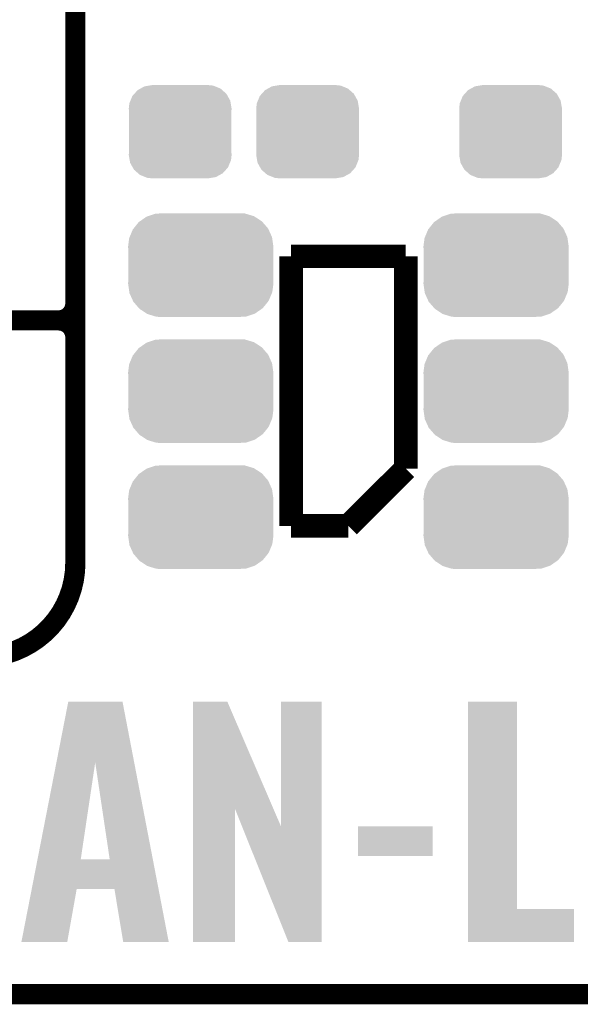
# Model space of a CAD drawing. Extents: x -4.5 to 27.4, y -3.9 to 53.4.
# Tile 3 of 47: x 3.6 to 7.8, y -3.9 to 3.5. Entities that reach past the tile are written whole.
import ezdxf

# ---------------------------------------------------------------- set-up
doc = ezdxf.new("R2010")
doc.units = 0
doc.layers.get('0').update_dxf_attribs({"linetype": 'CONTINUOUS'})
for name, color, linetype in [('CAN_LIN_SBC_CLICK_V101_GKO', 5, 'CONTINUOUS'), ('CAN_LIN_SBC_CLICK_V101_GTO', 14, 'CONTINUOUS'), ('CAN_LIN_SBC_CLICK_V101_GTS', 12, 'CONTINUOUS')]:
    doc.layers.add(name, color=color, linetype=linetype)

# ---------------------------------------------------------------- blocks, each defined once
blk = doc.blocks.new('CUSTOM_75')
for points in [[(-0.34504, 0.286174), (-0.320744, 0.31339), (0.348152, 0.286174), (0.317222, 0.31339)], [(-0.320744, 0.31339), (-0.298526, 0.325596), (0.317222, 0.31339), (0.30335, 0.325596)], [(-0.298526, 0.325596), (-0.268438, 0.342124), (0.30335, 0.325596), (0.2622, 0.342124)], [(-0.268438, 0.342124), (-0.233628, 0.347838), (0.2622, 0.342124), (0.247972, 0.347838)], [(-0.233628, 0.347838), (-0.20955, 0.35179), (0.247972, 0.347838), (0.20955, 0.35179)], [(-0.383124, 0.213652), (-0.37475, 0.234078), (0.380766, 0.213652), (0.377262, 0.234078)], [(-0.37475, 0.234078), (-0.360486, 0.26887), (0.377262, 0.234078), (0.357822, 0.26887)], [(-0.360486, 0.26887), (-0.34504, 0.286174), (0.357822, 0.26887), (0.348152, 0.286174)], [(-0.38735, 0.17526), (-0.383124, 0.213652), (0.38735, 0.17526), (0.380766, 0.213652)], [(-0.38608, 0.154124), (-0.38735, 0.17526), (0.38608, 0.154124), (0.38735, 0.17526)], [(-0.38608, -0.154124), (-0.38608, 0.154124), (0.38608, -0.154124), (0.38608, 0.154124)], [(-0.38735, -0.17526), (-0.38608, -0.154124), (0.38735, -0.17526), (0.38608, -0.154124)], [(-0.380764, -0.213652), (-0.38735, -0.17526), (0.383124, -0.213652), (0.38735, -0.17526)], [(-0.377262, -0.234078), (-0.380764, -0.213652), (0.374748, -0.234078), (0.383124, -0.213652)], [(-0.35782, -0.26887), (-0.377262, -0.234078), (0.360486, -0.26887), (0.374748, -0.234078)], [(-0.348152, -0.286174), (-0.35782, -0.26887), (0.345038, -0.286174), (0.360486, -0.26887)], [(-0.31722, -0.31339), (-0.348152, -0.286174), (0.320744, -0.31339), (0.345038, -0.286174)], [(-0.30335, -0.325596), (-0.31722, -0.31339), (0.298524, -0.325596), (0.320744, -0.31339)], [(-0.262198, -0.342124), (-0.30335, -0.325596), (0.268438, -0.342124), (0.298524, -0.325596)], [(-0.247972, -0.347838), (-0.262198, -0.342124), (0.233626, -0.347838), (0.268438, -0.342124)], [(-0.20955, -0.35179), (-0.247972, -0.347838), (0.20955, -0.35179), (0.233626, -0.347838)]]:
    blk.add_solid(points)
blk = doc.blocks.new('CUSTOM_82')
for points in [[(-0.398144, 0.368824), (-0.340756, 0.388186), (0.401284, 0.368824), (0.337274, 0.388186)], [(-0.340756, 0.388186), (-0.308722, 0.38952), (0.337274, 0.388186), (0.332862, 0.38952)], [(-0.308722, 0.38952), (-0.269336, 0.39116), (0.332862, 0.38952), (0.269336, 0.39116)], [(-0.506452, 0.275566), (-0.46711, 0.324432), (0.50774, 0.275566), (0.46578, 0.324432)], [(-0.46711, 0.324432), (-0.45942, 0.329798), (0.46578, 0.324432), (0.461172, 0.329798)], [(-0.45942, 0.329798), (-0.408486, 0.365334), (0.461172, 0.329798), (0.40664, 0.365334)], [(-0.408486, 0.365334), (-0.398144, 0.368824), (0.40664, 0.365334), (0.401284, 0.368824)], [(-0.536172, 0.210462), (-0.511936, 0.268752), (0.537258, 0.210462), (0.51083, 0.268752)], [(-0.511936, 0.268752), (-0.506452, 0.275566), (0.51083, 0.268752), (0.50774, 0.275566)], [(-0.54737, 0.1397), (-0.539378, 0.202748), (0.54737, 0.1397), (0.538362, 0.202748)], [(-0.539378, 0.202748), (-0.536172, 0.210462), (0.538362, 0.202748), (0.537258, 0.210462)], [(-0.5461, 0.114396), (-0.54737, 0.1397), (0.5461, 0.114396), (0.54737, 0.1397)], [(-0.5461, -0.114396), (-0.5461, 0.114396), (0.5461, -0.114396), (0.5461, 0.114396)], [(-0.54737, -0.1397), (-0.5461, -0.114396), (0.54737, -0.1397), (0.5461, -0.114396)], [(-0.538362, -0.202744), (-0.54737, -0.1397), (0.53938, -0.202744), (0.54737, -0.1397)], [(-0.53726, -0.210462), (-0.538362, -0.202744), (0.53617, -0.210462), (0.53938, -0.202744)], [(-0.510832, -0.26875), (-0.53726, -0.210462), (0.511938, -0.26875), (0.53617, -0.210462)], [(-0.507742, -0.275566), (-0.510832, -0.26875), (0.50645, -0.275566), (0.511938, -0.26875)], [(-0.465784, -0.32443), (-0.507742, -0.275566), (0.46711, -0.32443), (0.50645, -0.275566)], [(-0.461176, -0.329798), (-0.465784, -0.32443), (0.459416, -0.329798), (0.46711, -0.32443)], [(-0.406646, -0.365332), (-0.461176, -0.329798), (0.408488, -0.365332), (0.459416, -0.329798)], [(-0.401288, -0.368824), (-0.406646, -0.365332), (0.398138, -0.368824), (0.408488, -0.365332)], [(-0.337284, -0.388186), (-0.401288, -0.368824), (0.340756, -0.388186), (0.398138, -0.368824)], [(-0.332868, -0.389522), (-0.337284, -0.388186), (0.308672, -0.389522), (0.340756, -0.388186)], [(-0.269336, -0.39116), (-0.332868, -0.389522), (0.269336, -0.39116), (0.308672, -0.389522)]]:
    blk.add_solid(points)

msp = doc.modelspace()

# ---------------------------------------------------------------- linework, layer by layer
at = {"layer": 'CAN_LIN_SBC_CLICK_V101_GKO', "const_width": 0.1524}
msp.add_lwpolyline([(-1.27, -3.81), (21.59, -3.81)], dxfattribs=at)
at = {"layer": 'CAN_LIN_SBC_CLICK_V101_GTO'}
for points, const_width in [([(4.0132, -0.5588), (4.0132, 18.3388)], 0.1524), ([(4.0132, 1.397), (4.0132, 3.683)], 0.1524), ([(5.6388, 1.7526), (6.5024, 1.7526)], 0.1778), ([(5.6388, -0.2794), (5.6388, 1.7526)], 0.1778), ([(6.5024, 0.1524), (6.5024, 1.7526)], 0.1778), ([(-1.27, 1.27), (3.8862, 1.27)], 0.1524), ([(-1.27, 1.27), (3.8862, 1.27)], 0.1524), ([(6.0706, -0.2794), (6.5024, 0.1524)], 0.1778), ([(5.6388, -0.2794), (6.0706, -0.2794)], 0.1778)]:
    msp.add_lwpolyline(points, dxfattribs=dict(at, const_width=const_width))
at = {"layer": 'CAN_LIN_SBC_CLICK_V101_GTO', "const_width": 0.1524}
for points in [[(3.8862, 1.27, 0.4142136), (4.0132, 1.397)], [(4.0132, 1.143, 0.4142136), (3.8862, 1.27)], [(4.0132, 1.143, 0.4142136), (3.8862, 1.27)], [(3.302, -1.27, 0.4142136), (4.0132, -0.5588)]]:
    msp.add_lwpolyline(points, format="xyb", dxfattribs=at)
at = {"layer": 'CAN_LIN_SBC_CLICK_V101_GTO'}
for points in [[(3.870712, -2.062628), (3.959874, -1.605298), (4.456672, -2.062628), (4.368804, -1.605298)], [(3.959874, -1.605298), (3.959878, -1.60528), (4.368804, -1.605298), (3.959878, -1.60528)], [(4.899672, -2.415654), (4.89968, -1.605294), (5.507022, -2.415654), (5.158744, -1.605294)], [(4.89968, -1.605294), (4.899682, -1.60528), (5.158744, -1.605294), (4.899682, -1.60528)], [(5.5626, -2.544972), (5.56262, -1.605302), (5.869928, -2.544972), (5.86994, -1.605302)], [(5.56262, -1.605302), (5.562622, -1.60528), (5.86994, -1.605302), (5.562622, -1.60528)], [(6.972302, -3.16738), (6.97232, -1.605302), (7.340622, -3.16738), (7.3406, -1.605302)], [(6.97232, -1.605302), (6.972322, -1.60528), (7.3406, -1.605302), (6.972322, -1.60528)], [(3.728128, -2.793976), (3.870712, -2.062628), (4.053844, -2.793976), (4.163042, -2.062628)], [(4.272254, -2.794), (4.163042, -2.062628), (4.597192, -2.794), (4.456672, -2.062628)], [(4.89966, -3.416278), (4.899672, -2.415654), (5.217138, -3.416278), (5.21716, -2.415654)], [(5.269026, -2.544972), (5.21716, -2.415654), (5.5626, -2.544972), (5.507022, -2.415654)], [(5.618476, -3.416286), (5.269026, -2.544972), (5.869918, -3.416286), (5.869928, -2.544972)], [(6.14172, -2.768578), (6.14174, -2.545102), (6.705578, -2.768578), (6.7056, -2.545102)], [(6.14174, -2.545102), (6.141742, -2.54508), (6.7056, -2.545102), (6.141742, -2.54508)], [(3.684544, -3.01752), (3.728122, -2.794), (4.640136, -3.01752), (4.597192, -2.794)], [(3.728122, -2.794), (3.728128, -2.793976), (4.272254, -2.794), (4.053844, -2.793976)], [(6.705578, -2.7686), (6.14172, -2.768578), (6.705578, -2.7686), (6.705578, -2.768578)], [(3.606804, -3.416274), (3.684542, -3.017538), (3.952226, -3.416274), (4.023356, -3.017538)], [(3.684542, -3.017538), (3.684544, -3.01752), (4.023356, -3.017538), (4.307822, -3.01752)], [(4.373876, -3.416282), (4.307822, -3.01752), (4.716752, -3.416282), (4.640136, -3.01752)], [(6.9723, -3.416278), (6.972302, -3.167402), (7.769838, -3.416278), (7.76986, -3.167402)], [(6.972302, -3.167402), (6.972302, -3.16738), (7.76986, -3.167402), (7.340622, -3.16738)], [(3.952222, -3.4163), (3.606804, -3.416274), (3.952222, -3.4163), (3.952226, -3.416274)], [(4.716754, -3.4163), (4.716752, -3.416282), (4.716754, -3.4163), (4.373876, -3.416282)], [(5.217138, -3.4163), (4.89966, -3.416278), (5.217138, -3.4163), (5.217138, -3.416278)], [(5.869918, -3.4163), (5.618476, -3.416286), (5.869918, -3.4163), (5.869918, -3.416286)], [(7.769838, -3.4163), (6.9723, -3.416278), (7.769838, -3.4163), (7.769838, -3.416278)]]:
    msp.add_solid(points, dxfattribs=at)

# ---------------------------------------------------------------- block references
at = {"layer": 'CAN_LIN_SBC_CLICK_V101_GTS'}
for name, p in [('CUSTOM_75', (4.80314, 2.6924)), ('CUSTOM_75', (5.76326, 2.6924)), ('CUSTOM_75', (7.29234, 2.6924)), ('CUSTOM_82', (4.95808, 1.68656)), ('CUSTOM_82', (7.18312, 1.68656)), ('CUSTOM_82', (4.95808, 0.7366)), ('CUSTOM_82', (7.18312, 0.7366)), ('CUSTOM_82', (4.95808, -0.21336)), ('CUSTOM_82', (7.18312, -0.21336))]:
    msp.add_blockref(name, p, dxfattribs=at)

doc.saveas('drawing.dxf')
